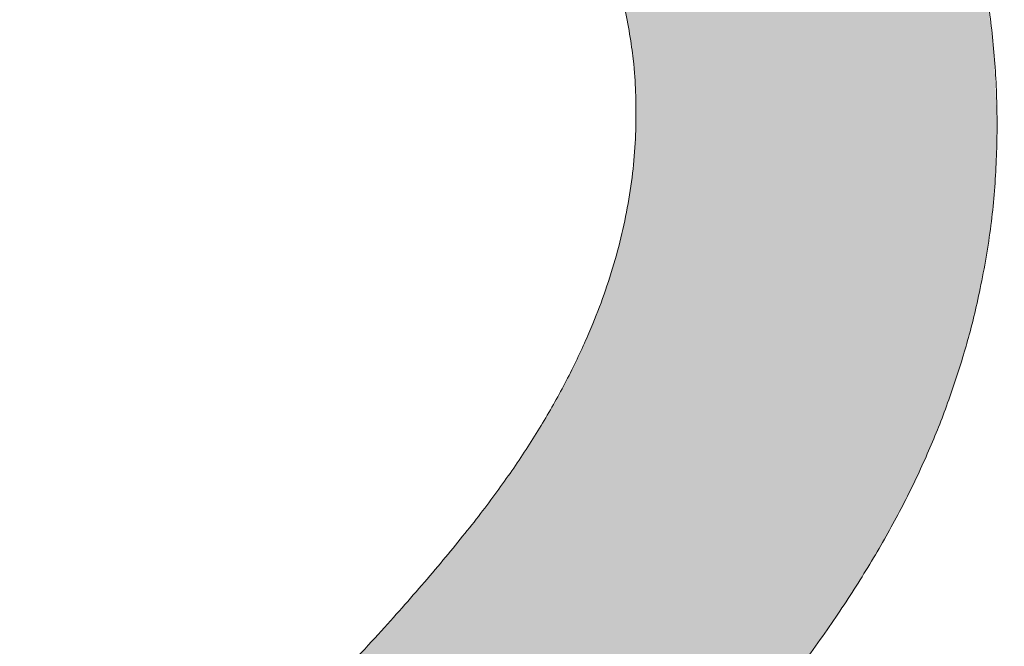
# Model space of a CAD drawing. Header units: inches. Extents: x -490 to -273, y -225 to 16.
# Tile 14 of 67: x -419.414 to -418.474, y 6.753 to 7.35. Entities that reach past the tile are written whole.
import ezdxf

# ---------------------------------------------------------------- set-up
doc = ezdxf.new("R2010")
doc.units = ezdxf.units.IN
doc.header["$LTSCALE"] = 32
doc.header["$MEASUREMENT"] = 0
doc.linetypes.add('Dash Style-1', pattern=[0.083328, 0.041656, -0.041672])
for name, color, linetype, lineweight in [('Black', 7, 'Continuous', 18), ('DashLine', 7, 'Dash Style-1', 13), ('DashLineFill', 7, 'Dash Style-1', 13), ('Drawing', 7, 'Continuous', 18), ('Metal-DeskStructure', 7, 'Continuous', 13), ('None', 7, 'Continuous', 18), ('Plastic-BracketCover', 7, 'Continuous', 13), ('SolidLine', 7, 'Continuous', 15), ('Wood_1-H', 7, 'Continuous', 13)]:
    doc.layers.add(name, color=color, linetype=linetype, lineweight=lineweight)
pattern_1 = [(45, (0, 0), (-1.61301565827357, 1.935715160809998), []), (45, (-1.0608, 1.0608), (-0.4723460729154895, 0.4167612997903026), [])]

# ---------------------------------------------------------------- blocks, each defined once
blk = doc.blocks.new('Group-9')
at = {"layer": 'Plastic-BracketCover', "color": 7}
for points, knots in [([(1.132503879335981, 0.670086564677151), (1.139885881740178, 0.670086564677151), (1.149113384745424, 0.6682410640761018), (1.154649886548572, 0.6645500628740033), (1.15834088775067, 0.6608590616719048), (1.15834088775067, 0.5759669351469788), (1.15834088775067, 0.4947658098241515), (1.23400551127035, 0.4947658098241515), (1.309670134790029, 0.4947658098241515), (1.309670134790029, 0.5722759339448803), (1.309670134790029, 0.6516315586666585), (1.313361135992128, 0.655322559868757), (1.318897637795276, 0.6590135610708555), (1.328123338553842, 0.6608590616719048), (1.341041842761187, 0.6608590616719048), (1.350269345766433, 0.6590135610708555), (1.355805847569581, 0.655322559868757), (1.359496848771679, 0.6516315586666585), (1.359496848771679, 0.5722759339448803), (1.359496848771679, 0.4947658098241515), (1.452693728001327, 0.4947658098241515), (1.547736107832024, 0.4947658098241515), (1.553272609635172, 0.4910766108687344), (1.555118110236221, 0.4836946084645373), (1.55696180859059, 0.4726216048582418), (1.55696180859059, 0.4560120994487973), (1.555118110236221, 0.4449390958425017), (1.553272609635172, 0.4375570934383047), (1.547736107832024, 0.4338660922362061), (1.338274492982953, 0.4338660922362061), (1.117739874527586, 0.4338660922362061), (1.106666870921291, 0.4486300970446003), (1.106666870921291, 0.5565900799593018), (1.106666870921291, 0.6608590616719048), (1.11035787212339, 0.6645500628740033), (1.115894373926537, 0.6682410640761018), (1.126967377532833, 0.670086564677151), (1.132503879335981, 0.670086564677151)], [0, 0, 0, 0.005581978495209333, 0.01116395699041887, 0.0167459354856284, 0.02232791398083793, 0.1451300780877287, 0.1451300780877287, 0.2595592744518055, 0.2595592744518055, 0.3767794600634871, 0.3795704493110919, 0.3823614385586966, 0.3851524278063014, 0.3879434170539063, 0.3900366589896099, 0.3921299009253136, 0.3942231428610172, 0.3963163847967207, 0.4842315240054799, 0.4842315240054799, 0.5899392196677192, 0.5920324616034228, 0.5941257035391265, 0.5962189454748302, 0.598312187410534, 0.5999867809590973, 0.6016613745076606, 0.6033359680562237, 0.6050105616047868, 0.7933998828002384, 0.80512203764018, 0.8168441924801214, 0.9765556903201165, 0.9824167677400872, 0.988277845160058, 0.994138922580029, 1, 1, 1]), ([(1.237695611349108, 0.3644410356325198), (1.272760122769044, 0.3644410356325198), (1.326277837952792, 0.3422950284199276), (1.363187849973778, 0.3016940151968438), (1.385333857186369, 0.2426397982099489), (1.385333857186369, 0.1752790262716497), (1.385333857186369, 0.1503647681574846), (1.465612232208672, 0.1503647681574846), (1.549581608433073, 0.1503647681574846), (1.553272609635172, 0.1466755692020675), (1.555118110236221, 0.1392935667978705), (1.55696180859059, 0.1282205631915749), (1.55696180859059, 0.1116110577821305), (1.555118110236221, 0.1005380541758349), (1.553272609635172, 0.09315605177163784), (1.549581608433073, 0.08946505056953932), (1.339197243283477, 0.08946505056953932), (1.119585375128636, 0.08946505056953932), (1.106666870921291, 0.1042290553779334), (1.106666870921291, 0.161438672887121), (1.106666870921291, 0.2241847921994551), (1.11035787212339, 0.2500218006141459), (1.117739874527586, 0.2869300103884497), (1.139885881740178, 0.3238400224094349), (1.171259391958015, 0.3515225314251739), (1.213704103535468, 0.3644410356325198), (1.237695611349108, 0.3644410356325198)], [0, 0, 0, 0.06626756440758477, 0.13253512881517, 0.1988026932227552, 0.2650702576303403, 0.3039664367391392, 0.3039664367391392, 0.4292971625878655, 0.4350595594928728, 0.4408219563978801, 0.4465843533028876, 0.4523467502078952, 0.456956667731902, 0.4615665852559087, 0.4661765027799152, 0.4707864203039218, 0.728938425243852, 0.745073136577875, 0.7612078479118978, 0.8451067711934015, 0.8709223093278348, 0.8967378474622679, 0.922553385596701, 0.948368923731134, 0.9741844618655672, 1, 1, 1]), ([(1.243232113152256, 0.3016940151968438), (1.215549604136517, 0.3016940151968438), (1.178641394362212, 0.2813935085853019), (1.162031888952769, 0.2518673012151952), (1.156495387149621, 0.2204937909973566), (1.156495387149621, 0.1771245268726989), (1.156495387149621, 0.1503647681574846), (1.24600036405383, 0.1503647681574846), (1.335505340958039, 0.1503647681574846), (1.335505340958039, 0.1771245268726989), (1.335505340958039, 0.2297212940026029), (1.322586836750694, 0.2666295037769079), (1.296751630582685, 0.2906210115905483), (1.263532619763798, 0.3016940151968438), (1.243232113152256, 0.3016940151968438)], [0, 0, 0, 0.05309765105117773, 0.1061953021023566, 0.1592929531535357, 0.2123906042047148, 0.29793681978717, 0.29793681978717, 0.5840684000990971, 0.5840684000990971, 0.6696146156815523, 0.7522109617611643, 0.8348073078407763, 0.917403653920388, 1, 1, 1])]:
    blk.add_open_spline(points, degree=2, knots=knots, dxfattribs=at)
blk = doc.blocks.new('1BRPFY-Leg_Plate (2D)')
at = {"layer": 'DashLineFill', "linetype": 'Continuous', "lineweight": 13}
h = blk.add_hatch(dxfattribs=at)
h.set_pattern_fill('Steel', color=253, style=0, pattern_type=2)
h.set_pattern_definition(pattern_1)
edge = h.paths.add_edge_path()
edge.add_arc((-1.704724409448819, -1.704724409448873), 0.125984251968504, 179.9999999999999, 269.9999999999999)
edge.add_line((-1.704724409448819, -1.830708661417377), (1.704724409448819, -1.830708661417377))
edge.add_arc((1.704724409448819, -1.704724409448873), 0.125984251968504, 270.0000000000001, 360.0000000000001)
edge.add_line((1.830708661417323, -1.704724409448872), (1.830708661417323, 1.704724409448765))
edge.add_arc((1.704724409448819, 1.704724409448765), 0.1259842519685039, 0, 90)
edge.add_line((1.704724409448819, 1.830708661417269), (-1.704724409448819, 1.830708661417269))
edge.add_arc((-1.704724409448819, 1.704724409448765), 0.1259842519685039, 90, 180)
edge.add_line((-1.830708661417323, 1.704724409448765), (-1.830708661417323, -1.704724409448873))
at = {"layer": 'DashLineFill', "flags": 128}
blk.add_lwpolyline([(-1.830708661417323, -1.704724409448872, 0.414213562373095), (-1.704724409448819, -1.830708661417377), (1.704724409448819, -1.830708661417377, 0.414213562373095), (1.830708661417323, -1.704724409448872), (1.830708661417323, 1.704724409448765, 0.414213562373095), (1.704724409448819, 1.830708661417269), (-1.704724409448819, 1.830708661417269, 0.414213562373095), (-1.830708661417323, 1.704724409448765)], format="xyb", close=True, dxfattribs=at)
at = {"layer": 'Plastic-BracketCover', "color": 7}
blk.add_blockref('Group-9', (0, 0), dxfattribs=at)
blk = doc.blocks.new('1BRPX8-Util_Bkt_Lg-F (2D)')
at = {"layer": 'DashLineFill', "linetype": 'Continuous', "lineweight": 13}
h = blk.add_hatch(dxfattribs=at)
h.set_pattern_fill('Steel', color=253, style=0, pattern_type=2)
h.set_pattern_definition(pattern_1)
edge = h.paths.add_edge_path()
edge.add_line((-4.468503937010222, 7.405511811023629), (-3.129921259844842, 7.405511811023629))
edge.add_line((-3.129921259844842, 7.405511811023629), (-3.129921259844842, -2.011811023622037))
edge.add_line((-3.129921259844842, -2.011811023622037), (-4.468503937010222, -2.011811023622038))
edge.add_line((-4.468503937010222, -2.011811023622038), (-4.468503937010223, -2.145669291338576))
edge.add_line((-4.468503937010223, -2.145669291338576), (-2.421259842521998, -2.145669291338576))
edge.add_line((-2.421259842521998, -2.145669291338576), (-2.421259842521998, -2.523622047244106))
edge.add_arc((-2.303149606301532, -2.523622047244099), 0.1181102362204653, 180.0000000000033, 270.0000000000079)
edge.add_line((-2.303149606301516, -2.641732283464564), (2.303149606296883, -2.641732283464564))
edge.add_arc((2.303149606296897, -2.523622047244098), 0.1181102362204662, 269.9999999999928, 359.9999999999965)
edge.add_line((2.421259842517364, -2.523622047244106), (2.421259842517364, -2.145669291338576))
edge.add_line((2.421259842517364, -2.145669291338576), (4.46850393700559, -2.145669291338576))
edge.add_line((4.46850393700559, -2.145669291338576), (4.46850393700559, -2.011811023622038))
edge.add_line((4.46850393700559, -2.011811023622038), (3.129921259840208, -2.011811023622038))
edge.add_line((3.129921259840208, -2.011811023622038), (3.129921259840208, 7.405511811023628))
edge.add_line((3.129921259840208, 7.405511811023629), (4.46850393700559, 7.405511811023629))
edge.add_line((4.46850393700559, 7.405511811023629), (4.46850393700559, 7.539370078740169))
edge.add_line((4.46850393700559, 7.539370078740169), (2.421259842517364, 7.539370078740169))
edge.add_line((2.421259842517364, 7.539370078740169), (2.421259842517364, 7.917322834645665))
edge.add_arc((2.30314960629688, 7.917322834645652), 0.1181102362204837, 6.452788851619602e-12, 89.99999999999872)
edge.add_line((2.303149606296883, 8.035433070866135), (-2.303149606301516, 8.035433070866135))
edge.add_arc((-2.303149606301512, 7.91732283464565), 0.1181102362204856, 90.00000000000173, 179.9999999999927)
edge.add_line((-2.421259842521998, 7.917322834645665), (-2.421259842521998, 7.539370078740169))
edge.add_line((-2.421259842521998, 7.539370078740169), (-4.468503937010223, 7.539370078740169))
edge.add_line((-4.468503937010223, 7.539370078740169), (-4.468503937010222, 7.405511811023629))
at = {"layer": 'SolidLine', "flags": 128}
blk.add_lwpolyline([(1.02880818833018, 1.024871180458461), (1.058646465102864, 0.9919497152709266), (1.085114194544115, 0.9562621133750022), (1.107956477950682, 0.9181520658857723), (1.126953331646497, 0.8779865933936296), (1.141921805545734, 0.836152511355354), (1.152717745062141, 0.7930527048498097), (1.159237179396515, 0.7491022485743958), (1.161417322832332, 0.704724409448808), (1.159237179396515, 0.6603465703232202), (1.152717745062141, 0.6163961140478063), (1.141921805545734, 0.573296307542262), (1.126953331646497, 0.5314622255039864), (1.107956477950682, 0.4912967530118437), (1.085114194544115, 0.4531867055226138), (1.058646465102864, 0.4174991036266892), (1.02880818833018, 0.3845776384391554)], dxfattribs=at)
blk = doc.blocks.new('Slate-LegBrace (2D)')
at = {"layer": 'DashLineFill', "linetype": 'Continuous', "lineweight": 13}
h = blk.add_hatch(dxfattribs=at)
h.set_pattern_fill('Steel', color=253, style=0, pattern_type=2)
h.set_pattern_definition(pattern_1)
edge = h.paths.add_edge_path()
edge.add_line((-2.199587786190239, 0.1351515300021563), (-1.374775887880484, 0.1351515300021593))
edge.add_arc((3.636636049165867e-15, 0.01355418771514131), 1.380142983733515, 5.054592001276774, 174.9454079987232, ccw=False)
edge.add_line((1.374775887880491, 0.1351515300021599), (2.199718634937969, 0.1351515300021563))
edge.add_arc((6.542437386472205e-05, 0.01705725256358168), 2.202821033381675, 3.07312710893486, 176.9268728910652)
h = blk.add_hatch(dxfattribs=at)
h.set_pattern_fill('Steel', color=253, style=0, pattern_type=2)
h.set_pattern_definition(pattern_1)
edge = h.paths.add_edge_path()
edge.add_line((-2.191696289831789, 0.2375138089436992), (-1.463739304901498, 0.2375137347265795))
edge.add_arc((6.542437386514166e-05, 0.017041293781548), 1.480314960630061, 8.565281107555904, 171.4347188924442, ccw=False)
edge.add_line((1.463870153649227, 0.2375137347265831), (2.191827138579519, 0.2375138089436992))
edge.add_line((2.191827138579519, 0.2375138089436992), (2.19971863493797, 0.1351515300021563))
edge.add_line((2.19971863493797, 0.1351515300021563), (1.374775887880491, 0.1351515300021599))
edge.add_arc((3.356894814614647e-15, 0.01355418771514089), 1.380142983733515, 5.054592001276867, 174.9454079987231)
edge.add_line((-1.374775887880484, 0.1351515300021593), (-2.19958778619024, 0.1351515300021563))
edge.add_line((-2.19958778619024, 0.1351515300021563), (-2.191696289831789, 0.2375138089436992))
h = blk.add_hatch(dxfattribs=at)
h.set_pattern_fill('Steel', color=253, style=0, pattern_type=2)
h.set_pattern_definition(pattern_1)
h.paths.add_polyline_path([(1.477721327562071, -0.2676096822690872), (1.477721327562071, -0.2375137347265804), (1.672015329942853, -0.2375137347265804), (1.672015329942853, -0.02575645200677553), (1.675765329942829, -0.02575645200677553), (1.675765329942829, 0.7034311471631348), (1.734820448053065, 0.762486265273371), (1.929210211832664, 0.762486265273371), (1.988265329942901, 0.7034311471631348), (1.988265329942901, -0.02575645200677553), (1.992015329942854, -0.02575645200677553), (1.992015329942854, -0.2375137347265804), (2.186309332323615, -0.2375137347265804), (2.186309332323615, -0.2676096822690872)])
h = blk.add_hatch(dxfattribs=at)
h.set_pattern_fill('Steel', color=253, style=0, pattern_type=2)
h.set_pattern_definition(pattern_1)
h.paths.add_polyline_path([(1.486912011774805, 0.237513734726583), (1.486912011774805, 0.2775137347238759), (1.542840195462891, 0.277513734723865), (1.542840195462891, 0.5187637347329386), (2.12119046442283, 0.5187637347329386), (2.12119046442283, 0.2775137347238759), (2.177118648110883, 0.2775137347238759), (2.177118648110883, 0.237513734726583)])
at = {"layer": 'DashLineFill', "flags": 128}
for points in [[(-2.199587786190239, 0.1351515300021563), (-1.374775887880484, 0.1351515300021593, -0.9154551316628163), (1.374775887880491, 0.1351515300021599), (2.199718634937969, 0.1351515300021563, 0.9477524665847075)], [(-2.191696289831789, 0.2375138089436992), (-1.463739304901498, 0.2375137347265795, -0.8606629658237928), (1.463870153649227, 0.2375137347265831), (2.191827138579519, 0.2375138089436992), (2.19971863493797, 0.1351515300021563), (1.374775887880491, 0.1351515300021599, 0.9154551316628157), (-1.374775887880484, 0.1351515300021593), (-2.19958778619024, 0.1351515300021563)]]:
    blk.add_lwpolyline(points, format="xyb", close=True, dxfattribs=at)
for points in [[(1.477721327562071, -0.2676096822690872), (1.477721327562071, -0.2375137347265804), (1.672015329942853, -0.2375137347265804), (1.672015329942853, -0.02575645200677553), (1.675765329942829, -0.02575645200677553), (1.675765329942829, 0.7034311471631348), (1.734820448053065, 0.762486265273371), (1.929210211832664, 0.762486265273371), (1.988265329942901, 0.7034311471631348), (1.988265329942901, -0.02575645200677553), (1.992015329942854, -0.02575645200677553), (1.992015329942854, -0.2375137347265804), (2.186309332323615, -0.2375137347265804), (2.186309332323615, -0.2676096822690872)], [(1.486912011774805, 0.237513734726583), (1.486912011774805, 0.2775137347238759), (1.542840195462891, 0.277513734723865), (1.542840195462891, 0.5187637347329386), (2.12119046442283, 0.5187637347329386), (2.12119046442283, 0.2775137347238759), (2.177118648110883, 0.2775137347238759), (2.177118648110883, 0.237513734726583)]]:
    blk.add_lwpolyline(points, close=True, dxfattribs=at)
blk = doc.blocks.new('TLLegSleeve (2D)')
at = {"layer": 'DashLineFill', "linetype": 'Continuous', "lineweight": 13}
h = blk.add_hatch(dxfattribs=at)
h.set_pattern_fill('Steel', color=253, style=0, pattern_type=2)
h.set_pattern_definition(pattern_1)
edge = h.paths.add_edge_path()
edge.add_line((1.08267716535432, 1.402343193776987), (1.08267716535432, 2.913385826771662))
edge.add_arc((-1.707523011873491e-13, 2.913385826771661), 1.08267716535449, 4.479377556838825e-14, 180)
edge.add_line((-1.082677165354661, 2.913385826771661), (-1.08267716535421, 1.402343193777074))
edge.add_arc((-1.332267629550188e-15, 2.886579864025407e-15), 1.771653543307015, 127.6698869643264, 412.330113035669)
edge.add_line((1.08267716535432, 1.402343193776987), (1.08267716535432, 1.402343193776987))
edge = h.paths.add_edge_path()
edge.add_arc((1.665334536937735e-15, 2.91338582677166), 0.7480314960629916, 180, 360)
edge.add_arc((1.665334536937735e-15, 2.91338582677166), 0.7480314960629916, 9.54166404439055e-15, 180)
edge.add_line((-0.7480314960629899, 2.91338582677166), (-0.7480314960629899, 2.91338582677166))
edge = h.paths.add_edge_path()
edge.add_arc((-1.723066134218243e-13, 5.70119602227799e-16), 1.437007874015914, 180, 360)
edge.add_arc((-1.723066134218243e-13, 9.149983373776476e-17), 1.437007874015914, 9.541664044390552e-15, 180)
edge.add_line((-1.437007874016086, 3.308097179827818e-16), (-1.437007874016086, 3.308097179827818e-16))
at = {"layer": 'DashLine', "color": 8, "flags": 128}
blk.add_lwpolyline([(1.653543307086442, 1.118599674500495e-14), (1.645581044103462, -0.1620755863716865), (1.621770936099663, -0.3225902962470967), (1.582342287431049, -0.4799982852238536), (1.527674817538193, -0.6327836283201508), (1.45829500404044, -0.7794749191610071), (1.374871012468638, -0.9186594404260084), (1.278206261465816, -1.048996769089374), (1.169231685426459, -1.169231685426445), (1.048996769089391, -1.278206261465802), (0.918659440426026, -1.374871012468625), (0.7794749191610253, -1.458295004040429), (0.6327836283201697, -1.527674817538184), (0.4799982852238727, -1.582342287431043), (0.3225902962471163, -1.621770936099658), (0.1620755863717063, -1.645581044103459), (8.723964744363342e-15, -1.653543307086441), (-0.162075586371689, -1.645581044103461), (-0.3225902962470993, -1.621770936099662), (-0.4799982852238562, -1.582342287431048), (-0.6327836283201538, -1.527674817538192), (-0.7794749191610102, -1.458295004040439), (-0.9186594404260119, -1.374871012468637), (-1.048996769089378, -1.278206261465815), (-1.169231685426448, -1.169231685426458), (-1.278206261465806, -1.048996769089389), (-1.374871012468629, -0.9186594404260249), (-1.458295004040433, -0.7794749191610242), (-1.527674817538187, -0.6327836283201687), (-1.582342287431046, -0.4799982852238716), (-1.621770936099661, -0.3225902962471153), (-1.645581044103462, -0.1620755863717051), (-1.653543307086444, -7.741682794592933e-15), (-1.645581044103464, 0.1620755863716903), (-1.621770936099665, 0.3225902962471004), (-1.582342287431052, 0.4799982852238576), (-1.527674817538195, 0.6327836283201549), (-1.458295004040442, 0.7794749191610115), (-1.37487101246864, 0.918659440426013), (-1.278206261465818, 1.048996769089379), (-1.169231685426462, 1.169231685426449), (-1.048996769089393, 1.278206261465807), (-0.9186594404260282, 1.37487101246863), (-0.7794749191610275, 1.458295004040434), (-0.6327836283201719, 1.527674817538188), (-0.479998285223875, 1.582342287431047), (-0.3225902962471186, 1.621770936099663), (-0.1620755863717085, 1.645581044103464), (-1.096189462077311e-14, 1.653543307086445), (0.1620755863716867, 1.645581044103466), (0.3225902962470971, 1.621770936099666), (0.479998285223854, 1.582342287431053), (0.6327836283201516, 1.527674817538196), (0.7794749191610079, 1.458295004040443), (0.9186594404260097, 1.374871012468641), (1.048996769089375, 1.278206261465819), (1.169231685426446, 1.169231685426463), (1.278206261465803, 1.048996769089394), (1.374871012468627, 0.9186594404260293), (1.458295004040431, 0.7794749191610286), (1.527674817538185, 0.6327836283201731), (1.582342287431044, 0.4799982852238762), (1.621770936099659, 0.3225902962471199), (1.64558104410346, 0.1620755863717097)], close=True, dxfattribs=at)
at = {"layer": 'DashLineFill', "flags": 128}
for points in [[(1.08267716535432, 1.402343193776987), (1.08267716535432, 2.913385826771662, 0.9999999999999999), (-1.082677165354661, 2.913385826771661), (-1.08267716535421, 1.402343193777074, 2.931618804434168), (1.08267716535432, 1.402343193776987)], [(-1.437007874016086, 3.308097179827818e-16, 0.9999999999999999), (1.437007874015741, 3.308097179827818e-16, 0.9999999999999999), (-1.437007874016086, 3.308097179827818e-16)]]:
    blk.add_lwpolyline(points, format="xyb", close=True, dxfattribs=at)
blk = doc.blocks.new('Group-12')
at = {"layer": 'SolidLine', "flags": 128}
blk.add_lwpolyline([(7.303149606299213, -8.30708661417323, -0.414213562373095), (9.015748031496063, -6.594488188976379, -0.414213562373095), (10.72834645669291, -8.30708661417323, -0.414213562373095), (9.015748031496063, -10.01968503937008, -0.414213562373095)], format="xyb", close=True, dxfattribs=at)
at = {"layer": 'Wood_1-H', "color": 7}
for name in ['1BRPX8-Util_Bkt_Lg-F (2D)', 'TLLegSleeve (2D)', 'Slate-LegBrace (2D)', '1BRPFY-Leg_Plate (2D)']:
    blk.add_blockref(name, (9.015748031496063, -8.30708661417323), dxfattribs=at)
blk = doc.blocks.new('Group-13')
at = {"layer": 'None'}
blk.add_blockref('Group-12', (0, 0), dxfattribs=at)
blk = doc.blocks.new('SL Utility Cabinet (2D)')
at = {"layer": 'None'}
blk.add_blockref('Group-13', (0, 0), dxfattribs=at)
at = {"layer": 'Drawing', "color": 0, "flags": 1}
for tag in ['Tag', 'Catalog', 'Option1', 'Option2', 'Option3', 'Option4', 'Option5', 'Option6', 'Option7', 'Option8', 'Option9', 'Option10', 'Option11', 'Option12', 'Custom', 'FinishGroup', 'Discount', 'Item2', 'Item3', 'Item6', 'Item9', 'Item10', 'Item12', 'Item13', 'Item16', 'Item19', 'Item20', 'Item21', 'Item22', 'Item23', 'Item24', 'Item25', 'Item8', 'Item18', 'Item1', 'Item4', 'Item5', 'Item7', 'Item11', 'Item14', 'Item15', 'Item17']:
    blk.add_attdef(tag, (-70.02492789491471, 10.90788591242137), '', height=0.007086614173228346, dxfattribs=at)
blk = doc.blocks.new('Group-30')
at = {"layer": 'Metal-DeskStructure', "color": 7, "flags": 128}
blk.add_lwpolyline([(0.8051100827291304, 0.3242076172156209), (0.6569804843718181, -0.1001143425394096), (0.9545622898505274, -0.1001143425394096)], close=True, dxfattribs=at)
at = {"layer": 'Metal-DeskStructure', "color": 7}
blk.add_open_spline([(1.174112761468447, -0.3918349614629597), (1.184693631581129, -0.4210075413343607), (1.168822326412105, -0.4369198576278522), (1.14501536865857, -0.439571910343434), (1.104014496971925, -0.439571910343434), (1.078886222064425, -0.4369198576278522), (1.066982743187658, -0.4329417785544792), (1.060369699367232, -0.4236595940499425), (1.057724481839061, -0.4170294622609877), (1.021353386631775, -0.3010040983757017), (0.9849822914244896, -0.1849787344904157), (0.807093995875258, -0.1849787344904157), (0.6292057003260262, -0.1849787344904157), (0.5941572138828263, -0.2996780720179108), (0.5591087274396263, -0.4143774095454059), (0.5564635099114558, -0.4210075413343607), (0.5498504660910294, -0.4302897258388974), (0.5379469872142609, -0.4369198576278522), (0.5141400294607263, -0.439571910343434), (0.477108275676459, -0.439571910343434), (0.4519787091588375, -0.4355938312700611), (0.4427204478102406, -0.4249856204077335), (0.4427204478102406, -0.4050952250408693), (0.4480108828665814, -0.3905089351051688), (0.5915119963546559, 0.0006630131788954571), (0.7350131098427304, 0.3918349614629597), (0.7376583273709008, 0.3971390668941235), (0.7469165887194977, 0.4037691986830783), (0.7627866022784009, 0.4077472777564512), (0.789238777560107, 0.4090720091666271), (0.8302396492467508, 0.4090720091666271), (0.8580131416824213, 0.4077472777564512), (0.8752070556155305, 0.4037691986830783), (0.8844653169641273, 0.3971390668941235), (0.8871105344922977, 0.3918349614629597), (1.030611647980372, 0), (1.174112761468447, -0.3918349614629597)], degree=2, knots=[0, 0, 0, 0.01595318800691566, 0.02392978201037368, 0.03190637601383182, 0.03938443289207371, 0.04686248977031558, 0.05434054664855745, 0.06181860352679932, 0.06181860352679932, 0.1891978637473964, 0.1891978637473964, 0.3755520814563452, 0.3755520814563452, 0.5011946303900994, 0.5011946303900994, 0.5086726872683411, 0.5161507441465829, 0.5236288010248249, 0.5311068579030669, 0.5385854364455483, 0.5460640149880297, 0.5535425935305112, 0.5610211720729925, 0.5610211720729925, 0.7618481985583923, 0.7618481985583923, 0.7647050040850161, 0.7675618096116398, 0.7704186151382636, 0.7732754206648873, 0.7763226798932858, 0.7793699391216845, 0.7824171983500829, 0.7854644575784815, 0.7854644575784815, 1, 1, 1], dxfattribs=at)
blk = doc.blocks.new('TL14_lower_leg (2D)')
at = {"layer": 'DashLine', "flags": 128}
blk.add_lwpolyline([(-1.777195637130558e-14, 1.377952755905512), (0.1350629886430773, 1.371317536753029), (0.2688252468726, 1.351475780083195), (0.3999985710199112, 1.318618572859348), (0.5273196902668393, 1.27306234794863), (0.649562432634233, 1.215245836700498), (0.7655495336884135, 1.14572584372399), (0.8741639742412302, 1.065171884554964), (0.9743597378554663, 0.9743597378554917), (1.065171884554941, 0.8741639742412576), (1.14572584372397, 0.7655495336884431), (1.215245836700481, 0.6495624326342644), (1.273062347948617, 0.5273196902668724), (1.318618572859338, 0.3999985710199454), (1.351475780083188, 0.2688252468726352), (1.371317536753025, 0.1350629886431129), (1.377952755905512, 1.783045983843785e-14), (1.371317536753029, -0.1350629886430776), (1.351475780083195, -0.2688252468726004), (1.318618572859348, -0.3999985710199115), (1.27306234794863, -0.5273196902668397), (1.215245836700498, -0.6495624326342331), (1.145725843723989, -0.7655495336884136), (1.065171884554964, -0.8741639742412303), (0.9743597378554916, -0.9743597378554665), (0.8741639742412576, -1.065171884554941), (0.7655495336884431, -1.14572584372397), (0.6495624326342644, -1.215245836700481), (0.5273196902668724, -1.273062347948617), (0.3999985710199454, -1.318618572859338), (0.2688252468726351, -1.351475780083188), (0.135062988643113, -1.371317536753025), (1.777195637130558e-14, -1.377952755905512), (-0.1350629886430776, -1.371317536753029), (-0.2688252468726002, -1.351475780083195), (-0.3999985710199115, -1.318618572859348), (-0.5273196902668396, -1.27306234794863), (-0.6495624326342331, -1.215245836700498), (-0.7655495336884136, -1.14572584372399), (-0.8741639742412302, -1.065171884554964), (-0.9743597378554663, -0.9743597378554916), (-1.065171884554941, -0.8741639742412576), (-1.14572584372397, -0.7655495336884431), (-1.215245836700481, -0.6495624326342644), (-1.273062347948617, -0.5273196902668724), (-1.318618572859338, -0.3999985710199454), (-1.351475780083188, -0.2688252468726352), (-1.371317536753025, -0.1350629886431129), (-1.377952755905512, -1.783045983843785e-14), (-1.371317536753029, 0.1350629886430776), (-1.351475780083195, 0.2688252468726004), (-1.318618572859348, 0.3999985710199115), (-1.27306234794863, 0.5273196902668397), (-1.215245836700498, 0.6495624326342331), (-1.145725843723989, 0.7655495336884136), (-1.065171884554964, 0.8741639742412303), (-0.9743597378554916, 0.9743597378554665), (-0.8741639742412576, 1.065171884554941), (-0.7655495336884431, 1.14572584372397), (-0.6495624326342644, 1.215245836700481), (-0.5273196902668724, 1.273062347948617), (-0.3999985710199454, 1.318618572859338), (-0.2688252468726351, 1.351475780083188), (-0.135062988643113, 1.371317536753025)], close=True, dxfattribs=at)
at = {"layer": 'Metal-DeskStructure', "color": 7}
blk.add_blockref('Group-30', (0, 0), dxfattribs=at)
blk = doc.blocks.new('Group-31')
at = {"layer": 'DashLineFill', "linetype": 'Continuous', "lineweight": 13}
h = blk.add_hatch(dxfattribs=at)
h.set_pattern_fill('Steel', color=253, style=0, pattern_type=2)
h.set_pattern_definition(pattern_1)
h.paths.add_polyline_path([(-2.066929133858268, 1.397637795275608), (2.066929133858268, 1.397637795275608), (2.066929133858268, 0.1377952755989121), (2.106299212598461, 0.1377952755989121), (2.106299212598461, -0.1377952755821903), (2.066929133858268, -0.1377952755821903), (2.066929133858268, -5.275590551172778), (2.106299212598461, -5.275590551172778), (2.106299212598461, -5.55118110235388), (2.066929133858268, -5.55118110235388), (2.066929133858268, -5.82677165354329), (-2.066929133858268, -5.82677165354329), (-2.066929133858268, -5.55118110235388), (-2.106299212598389, -5.55118110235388), (-2.106299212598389, -5.275590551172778), (-2.066929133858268, -5.275590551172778), (-2.066929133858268, -0.1377952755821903), (-2.106299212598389, -0.1377952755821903), (-2.106299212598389, 0.1377952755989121), (-2.066929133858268, 0.1377952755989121)])
blk = doc.blocks.new('TL14_upper_leg (2D)')
at = {"layer": 'DashLine', "flags": 128}
blk.add_lwpolyline([(0, 1.22047244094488), (0.1196272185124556, 1.214595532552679), (0.2381023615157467, 1.197021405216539), (0.3542844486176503, 1.167919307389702), (0.4670545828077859, 1.127569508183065), (0.5753267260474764, 1.076360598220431), (0.6780581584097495, 1.01478574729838), (0.7742595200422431, 0.9434379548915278), (0.8630043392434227, 0.8630043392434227), (0.9434379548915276, 0.7742595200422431), (1.01478574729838, 0.6780581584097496), (1.076360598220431, 0.5753267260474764), (1.127569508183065, 0.467054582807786), (1.167919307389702, 0.3542844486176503), (1.197021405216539, 0.2381023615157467), (1.214595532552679, 0.1196272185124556), (1.22047244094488, 7.47323834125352e-17), (1.214595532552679, -0.1196272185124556), (1.197021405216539, -0.2381023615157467), (1.167919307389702, -0.3542844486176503), (1.127569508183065, -0.467054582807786), (1.076360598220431, -0.5753267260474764), (1.01478574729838, -0.6780581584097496), (0.9434379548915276, -0.7742595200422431), (0.8630043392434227, -0.8630043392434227), (0.7742595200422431, -0.9434379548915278), (0.6780581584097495, -1.01478574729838), (0.5753267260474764, -1.076360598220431), (0.4670545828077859, -1.127569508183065), (0.3542844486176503, -1.167919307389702), (0.2381023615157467, -1.197021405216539), (0.1196272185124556, -1.214595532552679), (0, -1.22047244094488), (-0.1196272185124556, -1.214595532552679), (-0.2381023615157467, -1.197021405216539), (-0.3542844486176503, -1.167919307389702), (-0.4670545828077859, -1.127569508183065), (-0.5753267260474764, -1.076360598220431), (-0.6780581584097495, -1.01478574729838), (-0.7742595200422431, -0.9434379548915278), (-0.8630043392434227, -0.8630043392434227), (-0.9434379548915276, -0.7742595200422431), (-1.01478574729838, -0.6780581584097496), (-1.076360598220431, -0.5753267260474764), (-1.127569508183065, -0.467054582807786), (-1.167919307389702, -0.3542844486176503), (-1.197021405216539, -0.2381023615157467), (-1.214595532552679, -0.1196272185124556), (-1.22047244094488, 7.47323834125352e-17), (-1.214595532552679, 0.1196272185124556), (-1.197021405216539, 0.2381023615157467), (-1.167919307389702, 0.3542844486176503), (-1.127569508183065, 0.467054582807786), (-1.076360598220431, 0.5753267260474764), (-1.01478574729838, 0.6780581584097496), (-0.9434379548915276, 0.7742595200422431), (-0.8630043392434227, 0.8630043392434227), (-0.7742595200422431, 0.9434379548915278), (-0.6780581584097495, 1.01478574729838), (-0.5753267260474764, 1.076360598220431), (-0.4670545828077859, 1.127569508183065), (-0.3542844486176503, 1.167919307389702), (-0.2381023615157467, 1.197021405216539), (-0.1196272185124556, 1.214595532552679)], close=True, dxfattribs=at)
at = {"layer": 'DashLine', "color": 7}
blk.add_blockref('Group-31', (0, 0), dxfattribs=at)
blk = doc.blocks.new('Group-39')
at = {"layer": 'SolidLine', "color": 7}
blk.add_open_spline([(1.500062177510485, 4.322850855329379), (1.507444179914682, 4.322850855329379), (1.52128543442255, 4.320082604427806), (1.524053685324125, 4.311777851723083), (1.524053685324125, 4.192744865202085), (1.524053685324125, 4.073711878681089), (1.522208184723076, 4.070020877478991), (1.516671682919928, 4.066329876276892), (1.507444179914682, 4.064484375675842), (1.494525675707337, 4.064484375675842), (1.48529817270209, 4.066329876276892), (1.479761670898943, 4.068175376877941), (1.476070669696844, 4.073711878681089), (1.476070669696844, 4.122616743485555), (1.476070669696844, 4.169676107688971), (1.306287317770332, 4.169676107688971), (1.136503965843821, 4.169676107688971), (1.16234007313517, 4.126307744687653), (1.18817618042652, 4.082939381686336), (1.190021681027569, 4.077402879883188), (1.191867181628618, 4.068175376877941), (1.18817618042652, 4.064484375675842), (1.177103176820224, 4.062638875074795), (1.164647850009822, 4.062638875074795), (1.154958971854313, 4.062638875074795), (1.149422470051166, 4.064484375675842), (1.145731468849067, 4.068175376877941), (1.143885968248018, 4.07186637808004), (1.110666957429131, 4.123539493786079), (1.077447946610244, 4.175212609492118), (1.075602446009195, 4.177058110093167), (1.075602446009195, 4.180749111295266), (1.073756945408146, 4.186285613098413), (1.073756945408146, 4.203356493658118), (1.073756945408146, 4.22135012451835), (1.077447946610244, 4.226886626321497), (1.081138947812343, 4.228732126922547), (1.279527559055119, 4.228732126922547), (1.476070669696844, 4.228732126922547), (1.476070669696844, 4.26933223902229), (1.476070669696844, 4.313623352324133), (1.479761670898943, 4.317314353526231), (1.48529817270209, 4.32100535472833), (1.494525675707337, 4.322850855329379), (1.500062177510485, 4.322850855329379)], degree=2, knots=[0, 0, 0, 0.002610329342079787, 0.007830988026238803, 0.01044131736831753, 0.1761946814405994, 0.1788050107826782, 0.1814153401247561, 0.1840256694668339, 0.1866359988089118, 0.1885937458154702, 0.1905514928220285, 0.1925092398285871, 0.194466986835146, 0.2443885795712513, 0.2443885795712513, 0.4244984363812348, 0.4244984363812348, 0.4780496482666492, 0.4780496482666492, 0.4842405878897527, 0.4904315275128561, 0.4966224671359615, 0.5028134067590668, 0.5070707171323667, 0.5109409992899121, 0.5148112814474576, 0.5186815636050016, 0.5186815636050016, 0.576294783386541, 0.576294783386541, 0.5787425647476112, 0.5811903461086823, 0.5836381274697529, 0.590247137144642, 0.5931844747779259, 0.5961218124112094, 0.599059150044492, 0.9118813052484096, 0.9118813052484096, 0.9765012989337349, 0.9823759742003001, 0.9882506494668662, 0.9941253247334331, 1, 1, 1], dxfattribs=at)
blk = doc.blocks.new('1BRPT9-Bracket (2D)')
at = {"layer": 'DashLineFill', "linetype": 'Continuous', "lineweight": 13}
h = blk.add_hatch(dxfattribs=at)
h.set_pattern_fill('Steel', color=253, style=0, pattern_type=2)
h.set_pattern_definition(pattern_1)
edge = h.paths.add_edge_path()
edge.add_arc((1.677931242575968, -8.488188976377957), 0.2519685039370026, 269.999999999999, 360.0000000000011)
edge.add_line((1.929899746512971, -8.488188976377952), (1.929899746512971, -7.480314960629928))
edge.add_line((1.929899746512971, -7.480314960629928), (2.323600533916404, -7.480314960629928))
edge.add_line((2.323600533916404, -7.480314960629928), (2.323600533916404, 7.461135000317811))
edge.add_line((2.323600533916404, 7.461135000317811), (1.929899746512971, 7.480314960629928))
edge.add_line((1.929899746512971, 7.480314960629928), (1.929899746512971, 8.488188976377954))
edge.add_arc((1.677931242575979, 8.488188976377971), 0.2519685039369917, 359.999999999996, 450.0000000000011)
edge.add_line((1.677931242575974, 8.740157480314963), (-2.32206875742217, 8.740157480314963))
edge.add_line((-2.32206875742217, 8.740157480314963), (-2.32206875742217, -8.74015748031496))
edge.add_line((-2.32206875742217, -8.74015748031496), (1.677931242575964, -8.74015748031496))
at = {"layer": 'SolidLine', "color": 7}
blk.add_blockref('Group-39', (0, 0), dxfattribs=at)
blk = doc.blocks.new('Group-57')
at = {"layer": 'Metal-DeskStructure', "linetype": 'Continuous', "lineweight": 0, "true_color": 0xff0000}
blk.add_hatch(color=1, dxfattribs=at).paths.add_polyline_path([(1.987219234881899, -0.9301181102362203), (1.987219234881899, -1.274606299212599), (0.4025735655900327, -1.274606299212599), (0.4023214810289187, -1.244883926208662), (0.4031795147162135, -1.21546436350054), (0.4051476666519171, -1.186347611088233), (0.4082259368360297, -1.15753366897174), (0.4124143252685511, -1.129022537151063), (0.4177128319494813, -1.1008142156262), (0.4241214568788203, -1.072908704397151), (0.4316402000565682, -1.045306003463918), (0.4455088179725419, -1.000302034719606), (0.4612781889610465, -0.9557186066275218), (0.4789483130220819, -0.9115557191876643), (0.4985191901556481, -0.8678133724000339), (0.5199908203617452, -0.8244915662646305), (0.543363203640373, -0.7815903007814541), (0.5686363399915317, -0.7391095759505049), (0.5958102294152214, -0.6970493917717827), (0.6262305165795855, -0.6545855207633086), (0.6612428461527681, -0.6108937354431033), (0.7008472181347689, -0.5659740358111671), (0.7450436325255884, -0.5198264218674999), (0.793832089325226, -0.4724508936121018), (0.847212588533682, -0.4238474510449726), (0.9051851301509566, -0.3740160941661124), (0.9677497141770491, -0.3229568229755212), (1.064241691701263, -0.2345473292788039), (1.152407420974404, -0.1517895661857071), (1.232246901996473, -0.07468353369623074), (1.303760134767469, -0.003229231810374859), (1.366947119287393, 0.06257333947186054), (1.421807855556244, 0.1227241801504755), (1.468342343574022, 0.1772232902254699), (1.506550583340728, 0.2260706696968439), (1.538467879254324, 0.2720417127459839), (1.566129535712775, 0.3179118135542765), (1.589535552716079, 0.3636809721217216), (1.608685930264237, 0.4093491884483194), (1.623580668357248, 0.4549164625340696), (1.634219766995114, 0.5003827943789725), (1.640603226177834, 0.5457481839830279), (1.642731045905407, 0.5910126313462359), (1.640973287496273, 0.6332243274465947), (1.635700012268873, 0.6737371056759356), (1.626911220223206, 0.7125509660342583), (1.614606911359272, 0.7496659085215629), (1.598787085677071, 0.7850819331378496), (1.579451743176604, 0.8187990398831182), (1.556600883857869, 0.8508172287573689), (1.530234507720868, 0.8811364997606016), (1.501059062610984, 0.9087644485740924), (1.469780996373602, 0.9327086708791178), (1.436400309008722, 0.9529691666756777), (1.400917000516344, 0.9695459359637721), (1.363331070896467, 0.9824389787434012), (1.323642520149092, 0.991648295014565), (1.281851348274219, 0.9971738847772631), (1.237957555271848, 0.9990157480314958), (1.191254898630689, 0.9970140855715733), (1.146957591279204, 0.9910090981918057), (1.105065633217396, 0.981000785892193), (1.065579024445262, 0.9669891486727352), (1.028497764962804, 0.9489741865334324), (0.993821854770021, 0.9269558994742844), (0.9615512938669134, 0.9009342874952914), (0.9316860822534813, 0.8709093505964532), (0.9047981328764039, 0.837352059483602), (0.8814593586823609, 0.8007333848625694), (0.8616697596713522, 0.7610533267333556), (0.8454293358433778, 0.7183118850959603), (0.8327380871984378, 0.6725090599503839), (0.8235960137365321, 0.6236448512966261), (0.8180031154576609, 0.571719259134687), (0.8159593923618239, 0.5167322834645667), (0.4714712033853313, 0.5856299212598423), (0.4819337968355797, 0.6671096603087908), (0.4977117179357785, 0.7436104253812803), (0.5188049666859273, 0.8151322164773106), (0.5452135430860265, 0.8816750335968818), (0.5769374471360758, 0.943238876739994), (0.6139766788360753, 0.9998237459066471), (0.656331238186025, 1.051429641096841), (0.7040011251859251, 1.098056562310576), (0.7564817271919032, 1.139435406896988), (0.8132684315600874, 1.175297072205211), (0.874361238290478, 1.205641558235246), (0.9397601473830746, 1.230468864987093), (1.009465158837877, 1.249778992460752), (1.083476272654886, 1.263571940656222), (1.161793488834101, 1.271847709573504), (1.244416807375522, 1.274606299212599), (1.328024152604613, 1.271486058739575), (1.407140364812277, 1.262125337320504), (1.481765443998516, 1.246524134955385), (1.551899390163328, 1.22468245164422), (1.617542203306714, 1.196600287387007), (1.678693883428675, 1.162277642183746), (1.735354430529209, 1.121714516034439), (1.787523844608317, 1.074910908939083), (1.834327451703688, 1.023481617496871), (1.874890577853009, 0.9690414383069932), (1.909213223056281, 0.9115903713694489), (1.937295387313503, 0.8511284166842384), (1.959137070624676, 0.7876555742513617), (1.9747382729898, 0.7211718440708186), (1.984098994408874, 0.6516772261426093), (1.987219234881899, 0.5791717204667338), (1.986294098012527, 0.5418296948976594), (1.983518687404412, 0.5046222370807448), (1.978893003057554, 0.4675493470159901), (1.972417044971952, 0.4306110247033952), (1.964090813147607, 0.3938072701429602), (1.953914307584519, 0.357138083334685), (1.941887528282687, 0.3206034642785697), (1.928010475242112, 0.2842034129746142), (1.911980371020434, 0.2476351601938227), (1.893494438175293, 0.2105959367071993), (1.87255267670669, 0.173085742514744), (1.849155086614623, 0.1351045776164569), (1.823301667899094, 0.09665244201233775), (1.794992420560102, 0.05772933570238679), (1.764227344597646, 0.0183352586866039), (1.731006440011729, -0.02152978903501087), (1.694017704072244, -0.06341332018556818), (1.651949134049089, -0.1088628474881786), (1.604800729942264, -0.1578783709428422), (1.552572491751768, -0.210459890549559), (1.495264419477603, -0.2666074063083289), (1.432876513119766, -0.3263209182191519), (1.365408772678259, -0.3896004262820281), (1.292861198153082, -0.4564459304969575), (1.229909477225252, -0.5112058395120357), (1.173467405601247, -0.5613736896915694), (1.123534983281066, -0.6069494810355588), (1.080112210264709, -0.6479332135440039), (1.043199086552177, -0.6843248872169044), (1.012795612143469, -0.7161245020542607), (0.9889017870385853, -0.7433320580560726), (0.9715176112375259, -0.76594755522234), (0.9576994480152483, -0.7862922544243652), (0.9445036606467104, -0.8066874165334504), (0.9319302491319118, -0.8271330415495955), (0.9199792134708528, -0.8476291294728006), (0.9086505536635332, -0.8681756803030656), (0.8979442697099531, -0.8887726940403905), (0.8878603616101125, -0.9094201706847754), (0.8783988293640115, -0.9301181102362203)])
at = {"layer": 'Metal-DeskStructure', "color": 7}
blk.add_open_spline([(1.987219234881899, -0.9301181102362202), (1.987219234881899, -1.102362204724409), (1.987219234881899, -1.274606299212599), (1.194896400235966, -1.274606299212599), (0.4025735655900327, -1.274606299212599), (0.399344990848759, -1.155111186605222), (0.4316402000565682, -1.045306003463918), (0.4833131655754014, -0.8644490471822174), (0.7083072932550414, -0.529649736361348), (0.9677497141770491, -0.3229568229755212), (1.370370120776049, 0.04198461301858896), (1.642731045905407, 0.4101567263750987), (1.642731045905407, 0.7632572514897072), (1.417737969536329, 0.9990157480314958), (1.04633623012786, 0.9990157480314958), (0.8170359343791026, 0.7428029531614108), (0.8159593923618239, 0.5167322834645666), (0.6437152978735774, 0.5511811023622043), (0.4714712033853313, 0.5856299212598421), (0.502690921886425, 0.9215068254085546), (0.9053113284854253, 1.274606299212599), (1.587828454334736, 1.274606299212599), (1.987219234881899, 0.8752155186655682), (1.987219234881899, 0.4295344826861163), (1.868801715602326, 0.138872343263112), (1.593211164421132, -0.1819319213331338), (1.292861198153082, -0.4564459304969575), (1.028035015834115, -0.6846696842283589), (0.915000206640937, -0.8472254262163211), (0.8783988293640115, -0.9301181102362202), (1.432809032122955, -0.9301181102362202), (1.987219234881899, -0.9301181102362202)], degree=2, knots=[0, 0, 0, 0.0212862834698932, 0.0212862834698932, 0.1192031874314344, 0.1192031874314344, 0.1339760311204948, 0.1339760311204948, 0.1582533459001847, 0.1825306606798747, 0.1825306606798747, 0.2223012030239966, 0.2620717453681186, 0.2999486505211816, 0.3378255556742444, 0.3781971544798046, 0.4185687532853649, 0.4185687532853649, 0.4499368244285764, 0.4499368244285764, 0.5101754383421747, 0.5704140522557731, 0.6314176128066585, 0.692421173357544, 0.7232558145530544, 0.7540904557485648, 0.7849250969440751, 0.7849250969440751, 0.8114174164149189, 0.8379097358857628, 0.8379097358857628, 1, 1, 1], dxfattribs=at)
blk = doc.blocks.new('SlateLegLocator-R2')
at = {"color": 255, "linetype": 'Dash Style-1', "lineweight": 5}
blk.add_wipeout([(-2.106299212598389, 1.3779527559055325), (2.10629921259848, 1.3779527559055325), (2.10629921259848, -5.807086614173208), (-2.106299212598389, -5.807086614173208)], dxfattribs=at).dxf.layer = 'Black'
at = {"layer": 'Metal-DeskStructure', "color": 7}
blk.add_blockref('Group-57', (0, 0), dxfattribs=at)
blk = doc.blocks.new('Group-60')
at = {"layer": 'None', "color": 7}
for name, p in [('1BRPT9-Bracket (2D)', (-74.96062992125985, -12.00787401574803)), ('TL14_upper_leg (2D)', (-74.96062992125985, -8.30708661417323)), ('TL14_lower_leg (2D)', (-74.96062992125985, -8.30708661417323))]:
    blk.add_blockref(name, p, dxfattribs=at)
blk.add_blockref('SlateLegLocator-R2', (-74.96062992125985, -8.30708661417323), dxfattribs=at)
blk = doc.blocks.new('Group-67')
at = {"layer": 'None'}
blk.add_blockref('Group-60', (0, 0), dxfattribs=at)
blk = doc.blocks.new('SL L Desk (2D)')
at = {"layer": 'None'}
blk.add_blockref('Group-67', (0, 0), dxfattribs=at)
at = {"layer": 'Drawing', "color": 0, "flags": 1}
for tag in ['Tag', 'Catalog', 'Option1', 'Option2', 'Option3', 'Option4', 'Option5', 'Option6', 'Option7', 'Option8', 'Option9', 'Option10', 'Option11', 'Option12', 'Custom', 'FinishGroup', 'Discount', 'Item2', 'Item3', 'Item6', 'Item9', 'Item10', 'Item12', 'Item13', 'Item16', 'Item19', 'Item20', 'Item21', 'Item22', 'Item23', 'Item24', 'Item25', 'Item8', 'Item18', 'Item1', 'Item4', 'Item5', 'Item7', 'Item11', 'Item14', 'Item15', 'Item17']:
    blk.add_attdef(tag, (-68.92256569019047, -44.61320366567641), '', height=0.007086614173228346, dxfattribs=at)

msp = doc.modelspace()

# ---------------------------------------------------------------- block references
at = {"layer": 'Drawing'}
msp.add_blockref('SL Utility Cabinet (2D)', (-429.4842519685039, 14.9763779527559), dxfattribs=at)

# ---------------------------------------------------------------- next in the draw order: block references
msp.add_blockref('SL L Desk (2D)', (-345.5078740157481, 14.9763779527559), dxfattribs=at)

doc.saveas('drawing.dxf')
